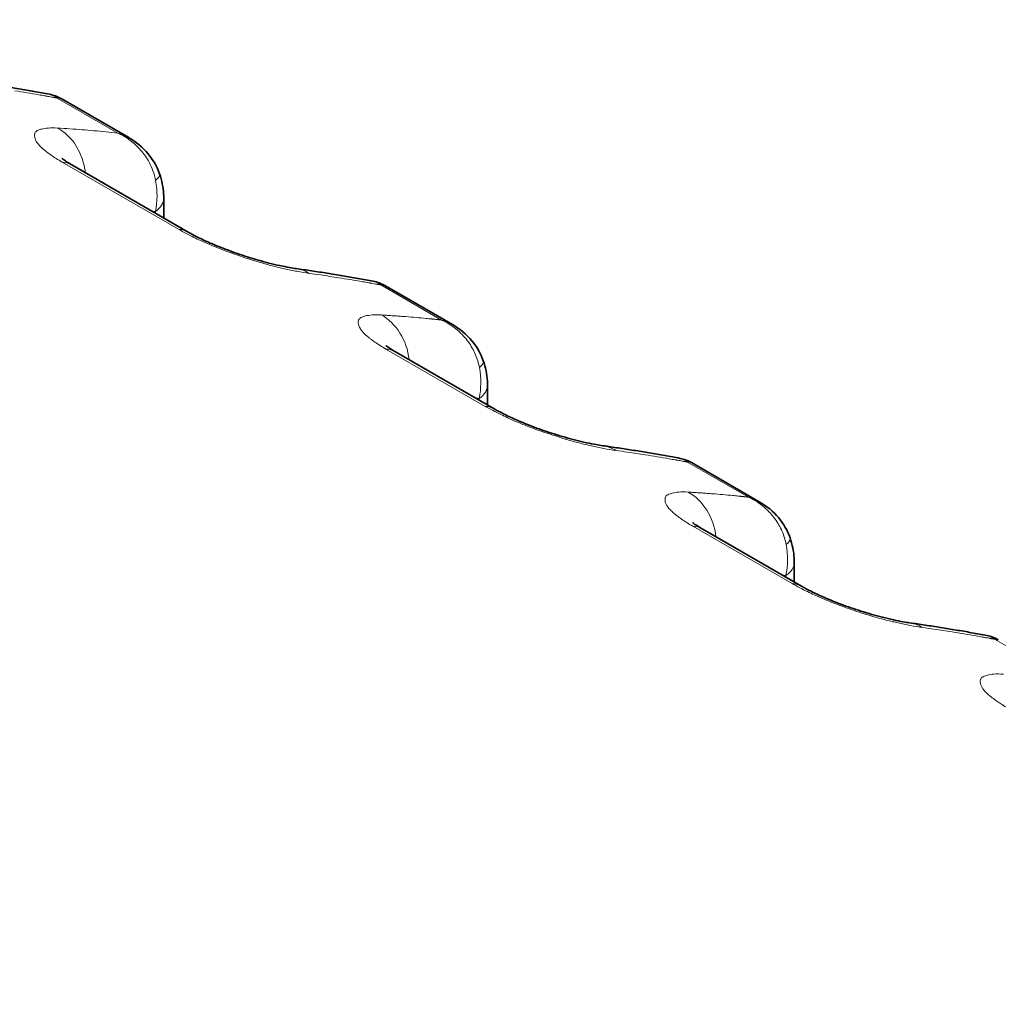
# Model space of a CAD drawing. Header units: millimetres. Extents: x 5 to 415, y 5 to 292.
# Tile 157 of 197: x 329 to 333, y 254 to 258. Entities that reach past the tile are written whole.
import ezdxf

# ---------------------------------------------------------------- set-up
doc = ezdxf.new("R2010")
doc.units = ezdxf.units.MM
doc.layers.add('Sichtbar (ISO)', color=7, linetype='Continuous', lineweight=35)
doc.layers.add('Sichtbar schmal (ISO)', color=7, linetype='Continuous', lineweight=18)

msp = doc.modelspace()

# ---------------------------------------------------------------- linework, layer by layer
at = {"layer": 'Sichtbar (ISO)'}
for p, q in [((329.27747657, 257.48078742), (328.99554175, 257.64356256)), ((329.52446703, 257.08790366), (329.04003289, 257.36759184)), ((329.42345042, 257.228688), (329.42345042, 257.14622563)), ((330.6255736, 256.70246323), (330.3436249, 256.86524639)), ((330.80183796, 256.35041321), (330.38811449, 256.58927657)), ((330.77153202, 256.45037273), (330.77153202, 256.36791035)), ((331.90294452, 255.96497279), (331.62099582, 256.12775594)), ((332.07920888, 255.61292277), (331.66548541, 255.85178612)), ((332.04890294, 255.71288229), (332.04890294, 255.63041991))]:
    msp.add_line(p, q, dxfattribs=at)
for centre, start_param, end_param in [((328.91503289, 257.15108549), 0, 0.0003776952), ((329.39946703, 256.87139731), 6.2827988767, 6.2831853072), ((330.26311449, 256.37277022), 0, 0.0003776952), ((330.67683796, 256.13390686), 6.2827988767, 6.2831853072), ((331.54048541, 255.63527977), 0, 0.0003776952), ((331.95420888, 255.39641641), 6.2827988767, 6.2831853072)]:
    msp.add_ellipse(centre, major_axis=(0.125, 0.21650635), ratio=0.5773502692, start_param=start_param, end_param=end_param, dxfattribs=at)
for points, knots in [([(332.76795069, 250.99068174), (327.60142395, 253.97358677), (322.43487181, 256.95647702), (312.10176751, 262.92225752), (306.93521537, 265.90514776), (301.76866322, 268.88803801)], [-8.7679091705, -8.7679091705, -8.7679091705, -8.7679091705, -4.3839586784, -4.3839586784, -0.0000081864, -0.0000081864, -0.0000081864, -0.0000081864]), ([(332.87417272, 251.0538001), (330.29087716, 252.54526748), (327.70758873, 254.03673918), (322.54101186, 257.01968259), (319.95772342, 258.5111543), (317.37443498, 260.002626)], [0.0000050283, 0.0000050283, 0.0000050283, 0.0000050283, 2.1920048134, 2.1920048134, 4.3840045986, 4.3840045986, 4.3840045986, 4.3840045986]), ([(328.62608894, 257.71397771), (328.64771353, 257.71094337), (328.66929979, 257.70781375), (328.71239591, 257.7013638), (328.73390577, 257.69804347), (328.77684681, 257.69121232), (328.798278, 257.68770151), (328.8410607, 257.68048944), (328.86241221, 257.6767882), (328.90503458, 257.66919535), (328.92630543, 257.66530375), (328.94753545, 257.66131701)], [0.530186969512, 0.530186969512, 0.530186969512, 0.530186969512, 0.536687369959, 0.536687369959, 0.543188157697, 0.543188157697, 0.549688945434, 0.549688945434, 0.556189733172, 0.556189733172, 0.562690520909, 0.562690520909, 0.562690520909, 0.562690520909]), ([(329.277578, 257.48072878), (329.30790182, 257.46319689), (329.3357724, 257.44035191), (329.37884261, 257.38912386), (329.39549107, 257.36062553), (329.40591622, 257.33038804)], [0, 0, 0, 0, 0.021167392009, 0.021167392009, 0.040461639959, 0.040461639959, 0.040461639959, 0.040461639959]), ([(328.99957915, 257.39441693), (328.99957915, 257.39441693), (329.00041081, 257.39367243), (329.00432413, 257.3905668), (329.0082916, 257.38760203), (329.01980248, 257.37979924), (329.02797844, 257.37462315), (329.03818642, 257.36865978), (329.03908055, 257.36814087), (329.03998567, 257.36761909)], [0.045657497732, 0.045657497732, 0.045657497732, 0.045657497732, 0.051319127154, 0.051319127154, 0.05948581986, 0.05948581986, 0.068998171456, 0.068998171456, 0.069898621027, 0.069898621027, 0.069898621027, 0.069898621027]), ([(329.40591623, 257.330388), (329.41545729, 257.30271434), (329.4212776, 257.27390492), (329.42328064, 257.24001418), (329.42345042, 257.23434167), (329.42345042, 257.22868799)], [0, 0, 0, 0, 0.017754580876, 0.017754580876, 0.021328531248, 0.021328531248, 0.021328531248, 0.021328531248]), ([(329.52451533, 257.08787575), (329.53578453, 257.08135942), (329.54924024, 257.07413362), (329.58018157, 257.05863053), (329.59836308, 257.05015146), (329.6399517, 257.03201143), (329.66409705, 257.02227868), (329.71591006, 257.00284344), (329.74412292, 256.99315082), (329.80260077, 256.9746272), (329.83317472, 256.96594913), (329.89288656, 256.95074134), (329.92215196, 256.94443385), (329.95662933, 256.93829529), (329.96584334, 256.93682994), (329.97417037, 256.93566124)], [0, 0, 0, 0, 0.01121291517, 0.01121291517, 0.02397808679, 0.02397808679, 0.0394077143, 0.0394077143, 0.0571825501, 0.0571825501, 0.07772431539, 0.07772431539, 0.10086043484, 0.10086043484, 0.1102011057, 0.1102011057, 0.1102011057, 0.1102011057]), ([(329.97417054, 256.93566244), (329.9957981, 256.93262767), (330.0173873, 256.92949761), (330.06048931, 256.92304673), (330.0820021, 256.91972591), (330.12494898, 256.91289372), (330.14638308, 256.90938236), (330.18917157, 256.90216915), (330.21052597, 256.89846731), (330.25315409, 256.89087321), (330.27442781, 256.88698096), (330.29566068, 256.88299354)], [0.530186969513, 0.530186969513, 0.530186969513, 0.530186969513, 0.536688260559, 0.536688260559, 0.543189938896, 0.543189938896, 0.549691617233, 0.549691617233, 0.55619329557, 0.55619329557, 0.562694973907, 0.562694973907, 0.562694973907, 0.562694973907]), ([(330.62569627, 256.70239189), (330.65606773, 256.6848263), (330.6839799, 256.66192962), (330.72700894, 256.6106688), (330.74360932, 256.58221863), (330.75401012, 256.55203709)], [0, 0, 0, 0, 0.02120295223, 0.02120295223, 0.040460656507, 0.040460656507, 0.040460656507, 0.040460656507]), ([(330.34766075, 256.61610166), (330.34766075, 256.61610166), (330.34849241, 256.61535716), (330.35240573, 256.61225153), (330.3563732, 256.60928675), (330.36788408, 256.60148396), (330.37606004, 256.59630787), (330.38626802, 256.5903445), (330.38716215, 256.58982559), (330.38806727, 256.58930381)], [0.045657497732, 0.045657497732, 0.045657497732, 0.045657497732, 0.051319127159, 0.051319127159, 0.059485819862, 0.059485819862, 0.068998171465, 0.068998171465, 0.069898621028, 0.069898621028, 0.069898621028, 0.069898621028]), ([(330.75401001, 256.55203739), (330.76353797, 256.52439154), (330.76935242, 256.49561292), (330.77136105, 256.46173464), (330.77153199, 256.45604445), (330.77153202, 256.450373)], [0, 0, 0, 0, 0.017736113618, 0.017736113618, 0.021321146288, 0.021321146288, 0.021321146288, 0.021321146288]), ([(330.80188625, 256.35038531), (330.81315545, 256.34386897), (330.82661117, 256.33664317), (330.8575525, 256.32114008), (330.87573401, 256.31266101), (330.91732262, 256.29452098), (330.94146797, 256.28478823), (330.99328099, 256.265353), (331.02149384, 256.25566038), (331.0799717, 256.23713675), (331.11054565, 256.22845869), (331.17025748, 256.21325089), (331.19952288, 256.2069434), (331.23400025, 256.20080484), (331.24321427, 256.19933949), (331.2515413, 256.1981708)], [0, 0, 0, 0, 0.01121291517, 0.01121291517, 0.02397808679, 0.02397808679, 0.0394077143, 0.0394077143, 0.05718255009, 0.05718255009, 0.07772431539, 0.07772431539, 0.10086043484, 0.10086043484, 0.1102011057, 0.1102011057, 0.1102011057, 0.1102011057]), ([(331.25154146, 256.19817199), (331.27316902, 256.19513723), (331.29475823, 256.19200716), (331.33786023, 256.18555629), (331.35937302, 256.18223546), (331.40231991, 256.17540327), (331.423754, 256.17189191), (331.4665425, 256.1646787), (331.4878969, 256.16097686), (331.53052502, 256.15338277), (331.55179873, 256.14949051), (331.5730316, 256.14550309)], [0.530186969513, 0.530186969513, 0.530186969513, 0.530186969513, 0.536688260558, 0.536688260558, 0.543189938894, 0.543189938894, 0.549691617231, 0.549691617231, 0.556193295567, 0.556193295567, 0.562694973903, 0.562694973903, 0.562694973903, 0.562694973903]), ([(331.90306719, 255.96490145), (331.93343865, 255.94733586), (331.96135082, 255.92443917), (332.00437987, 255.87317835), (332.02098025, 255.84472818), (332.03138104, 255.81454664)], [0, 0, 0, 0, 0.02120295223, 0.02120295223, 0.040460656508, 0.040460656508, 0.040460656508, 0.040460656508]), ([(331.62503167, 255.87861121), (331.62503167, 255.87861121), (331.62586333, 255.87786671), (331.62977666, 255.87476108), (331.63374413, 255.8717963), (331.645255, 255.86399352), (331.65343096, 255.85881742), (331.66363894, 255.85285406), (331.66453308, 255.85233514), (331.66543819, 255.85181336)], [0.045657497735, 0.045657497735, 0.045657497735, 0.045657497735, 0.051319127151, 0.051319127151, 0.059485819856, 0.059485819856, 0.06899817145, 0.06899817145, 0.069898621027, 0.069898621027, 0.069898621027, 0.069898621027]), ([(332.03138094, 255.81454695), (332.04090889, 255.7869011), (332.04672334, 255.75812248), (332.04873197, 255.72424419), (332.04890291, 255.718554), (332.04890294, 255.71288256)], [0, 0, 0, 0, 0.017736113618, 0.017736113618, 0.021321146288, 0.021321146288, 0.021321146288, 0.021321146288]), ([(332.07925718, 255.61289486), (332.09052638, 255.60637852), (332.10398209, 255.59915273), (332.13492342, 255.58364964), (332.15310493, 255.57517057), (332.19469354, 255.55703053), (332.2188389, 255.54729779), (332.27065191, 255.52786255), (332.29886476, 255.51816993), (332.35734262, 255.49964631), (332.38791657, 255.49096824), (332.44762841, 255.47576044), (332.47689381, 255.46945295), (332.51137118, 255.46331439), (332.52058519, 255.46184905), (332.52891222, 255.46068035)], [0, 0, 0, 0, 0.01121291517, 0.01121291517, 0.02397808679, 0.02397808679, 0.0394077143, 0.0394077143, 0.05718255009, 0.05718255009, 0.07772431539, 0.07772431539, 0.10086043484, 0.10086043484, 0.1102011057, 0.1102011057, 0.1102011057, 0.1102011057]), ([(332.52891239, 255.46068154), (332.55053995, 255.45764678), (332.57212915, 255.45451672), (332.61523116, 255.44806584), (332.63674395, 255.44474501), (332.67969083, 255.43791282), (332.70112493, 255.43440146), (332.74391342, 255.42718826), (332.76526782, 255.42348641), (332.80789594, 255.41589232), (332.82916965, 255.41200006), (332.85040253, 255.40801264)], [0.530186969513, 0.530186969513, 0.530186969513, 0.530186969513, 0.536688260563, 0.536688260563, 0.543189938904, 0.543189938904, 0.549691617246, 0.549691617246, 0.556193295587, 0.556193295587, 0.562694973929, 0.562694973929, 0.562694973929, 0.562694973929])]:
    msp.add_open_spline(points, degree=3, knots=knots, dxfattribs=at)
for points in [[(328.9475323, 257.66131917), (328.96429321, 257.65817153), (328.98075231, 257.6520846), (328.99552673, 257.64357077)], [(328.99554081, 257.64356171), (328.99553587, 257.64356457), (328.99553093, 257.64356742), (328.99552598, 257.64357027)], [(329.27747655, 257.48078739), (329.27751038, 257.48076786), (329.27754419, 257.48074832), (329.277578, 257.48072878)], [(330.29566056, 256.88299481), (330.29567012, 256.88299301), (330.29567968, 256.88299121), (330.29568925, 256.88298941)], [(330.2956892, 256.88298974), (330.31242449, 256.8798382), (330.32885705, 256.87375626), (330.34361012, 256.86525446)], [(330.34362396, 256.86524556), (330.3436191, 256.86524836), (330.34361424, 256.86525117), (330.34360937, 256.86525397)], [(330.62557232, 256.70246244), (330.62561329, 256.70243878), (330.62565425, 256.70241512), (330.62569519, 256.70239144)], [(331.57303148, 256.14550437), (331.57304104, 256.14550257), (331.57305061, 256.14550077), (331.57306017, 256.14549897)], [(331.57306013, 256.14549929), (331.58979542, 256.14234776), (331.60622797, 256.13626581), (331.62098104, 256.12776402)], [(331.62099488, 256.12775511), (331.62099002, 256.12775792), (331.62098516, 256.12776072), (331.6209803, 256.12776352)], [(331.90294325, 255.96497199), (331.90298422, 255.96494834), (331.90302517, 255.96492467), (331.90306611, 255.96490099)], [(332.85040241, 255.40801392), (332.85041197, 255.40801212), (332.85042153, 255.40801032), (332.8504311, 255.40800852)], [(332.85043105, 255.40800884), (332.86716634, 255.40485731), (332.8835989, 255.39877536), (332.89835196, 255.39027357)], [(332.89836581, 255.39026466), (332.89836095, 255.39026747), (332.89835609, 255.39027027), (332.89835122, 255.39027308)]]:
    msp.add_open_spline(points, degree=3, dxfattribs=at)
at = {"layer": 'Sichtbar schmal (ISO)'}
for p, q in [((328.90968644, 257.65822681), (328.90968702, 257.658227)), ((328.94087778, 257.65272122), (328.94532165, 257.651926)), ((328.9793981, 257.64574949), (329.23208297, 257.49985765)), ((328.99707172, 257.51102084), (328.99707175, 257.5110193)), ((329.00026232, 257.37912577), (329.48469647, 257.09943759)), ((329.3590663, 257.38426072), (329.3590827, 257.38421737)), ((329.38835714, 257.16648674), (329.38835714, 257.17302104)), ((330.28895456, 256.87440682), (330.2933974, 256.87361179)), ((330.32748674, 256.86743319), (330.58032124, 256.72146004)), ((330.34515149, 256.73270681), (330.34515153, 256.73270526)), ((330.34834392, 256.6008105), (330.76206739, 256.36194714)), ((330.70700365, 256.60619349), (330.707006, 256.60618729)), ((330.73643874, 256.38817147), (330.73643874, 256.39470576)), ((331.56632549, 256.13691637), (331.57076832, 256.13612134)), ((331.60485766, 256.12994275), (331.85769217, 255.98396959)), ((331.62252242, 255.99521636), (331.62252246, 255.99521481)), ((331.62571485, 255.86332005), (332.03943831, 255.6244567)), ((331.98437457, 255.86870305), (331.98437693, 255.86869684)), ((332.01380967, 255.65068102), (332.01380966, 255.65721532)), ((332.84369641, 255.39942592), (332.84813924, 255.3986309)), ((332.88222858, 255.3924523), (333.17041843, 255.22606673))]:
    msp.add_line(p, q, dxfattribs=at)
for centre, major_axis, ratio, start_param, end_param in [((322.93785019, 244.46953139), (8.40335936, 12.21295614), 0.625471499, 0.2800170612, 0.2902988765), ((322.93784087, 244.4695378), (8.40335899, 12.2129556), 0.625471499, 0.2773268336, 0.2800170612), ((322.93781889, 244.46955293), (8.4033581, 12.21295431), 0.625471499, 0.2760620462, 0.2767409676), ((322.93780958, 244.46955933), (8.40335772, 12.21295376), 0.625471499, 0.2743440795, 0.275600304), ((322.93770286, 244.46963277), (8.40335338, 12.21294744), 0.625471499, 0.2720492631, 0.2728823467), ((324.16200873, 243.76112701), (6.46392812, 13.34292372), 0.5248348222, 0.2027425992, 0.2152198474), ((328.8914598, 257.29313268), (0.01410724, 0.24960165), 0.8315663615, 4.9257870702, 5.9046697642), ((324.16206455, 243.76109997), (6.46392668, 13.34292075), 0.5248348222, 0.1968129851, 0.2027425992), ((324.16211876, 243.76107371), (6.46392528, 13.34291785), 0.5248348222, 0.1844449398, 0.1968129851), ((328.91503289, 257.15108549), (0.125, 0.21650635), 0.5773502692, 0.0003776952, 0.2823133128), ((329.2641364, 257.28141383), (-0.14177776, -0.04898018), 0.260071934, 3.6919045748, 3.6919391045), ((329.20247548, 257.26489465), (0.04448232, -0.25048607), 0.7496246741, 1.0663515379, 1.5859825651), ((329.2641364, 257.28141383), (0.14177776, 0.04898018), 0.260071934, 5.7008074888, 6.2830236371), ((329.27345042, 257.228688), (0.15, 0), 0.5773502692, 5.5850542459, 6.2831852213), ((324.34488968, 243.67253104), (6.35504338, 13.11816243), 0.5248348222, 0.1770023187, 0.1788172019), ((329.39946703, 256.87139731), (0.125, 0.21650635), 0.5773502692, 0, 0.2823133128), ((329.93942733, 256.68808839), (0.03473935, 0.24757459), 0.7447435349, 5.9720300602, 6.2831643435), ((330.03072641, 256.89662854), (0.36032308, -0.05080178), 0.0516354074, 1.4498595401, 1.5830133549), ((324.28600789, 243.69116376), (8.40336233, 12.21296061), 0.6254715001, 0.2902988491, 0.2979365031), ((324.28593185, 243.69121608), (8.40335929, 12.21295619), 0.6254715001, 0.2800185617, 0.2902988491), ((324.28592253, 243.69122249), (8.40335892, 12.21295565), 0.6254715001, 0.2773273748, 0.2800185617), ((324.28590051, 243.69123764), (8.40335803, 12.21295436), 0.6254715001, 0.2760625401, 0.2767414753), ((324.2858912, 243.69124405), (8.40335765, 12.21295381), 0.6254715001, 0.2743444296, 0.2756009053), ((324.2857845, 243.69131746), (8.40335331, 12.21294749), 0.6254715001, 0.2720486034, 0.2728827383), ((325.51008239, 242.98281559), (6.4639281, 13.34292426), 0.5248348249, 0.2140982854, 0.2152198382), ((330.2395414, 256.5148174), (0.01410724, 0.24960165), 0.8315663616, 4.9257870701, 5.9047126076), ((325.51008537, 242.98281414), (6.46392802, 13.3429241), 0.5248348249, 0.2121682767, 0.2140982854), ((325.51009005, 242.98281188), (6.4639279, 13.34292386), 0.5248348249, 0.2110599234, 0.2121682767), ((325.51018332, 242.98276669), (6.46392549, 13.34291889), 0.5248348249, 0.1924160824, 0.2026967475), ((325.51019449, 242.98276128), (6.4639252, 13.34291829), 0.5248348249, 0.1896999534, 0.1924160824), ((325.51023184, 242.98274318), (6.46392423, 13.34291628), 0.5248348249, 0.1867482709, 0.187982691), ((325.5102802, 242.98271976), (6.46392296, 13.34291367), 0.5248348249, 0.1848955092, 0.1854554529), ((330.26311449, 256.37277022), (0.125, 0.21650635), 0.5773502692, 0.0003776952, 0.2823133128), ((330.54902891, 256.48681585), (0.04543975, -0.25145088), 0.7520821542, 1.0642537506, 1.5815790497), ((330.61219641, 256.503161), (0.14181358, 0.04887648), 0.2601609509, 5.7010306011, 6.2831748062), ((330.62153202, 256.45037273), (0.15, 0), 0.5773502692, 5.5850542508, 6.283188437), ((325.69297145, 242.89421569), (6.35504315, 13.11816254), 0.5248348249, 0.1770023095, 0.1788171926), ((330.67683796, 256.13390686), (0.125, 0.21650635), 0.5773502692, 0, 0.2823133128), ((331.21679825, 255.95059794), (0.03473935, 0.24757459), 0.7447435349, 5.9720300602, 6.2831643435), ((331.3081068, 256.15914423), (0.36025183, -0.05079218), 0.0516252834, 1.4498591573, 1.5830392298), ((325.56337879, 242.95367333), (8.40336237, 12.21296059), 0.6254714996, 0.2902988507, 0.2979365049), ((325.56330275, 242.95372565), (8.40335933, 12.21295617), 0.6254714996, 0.2800185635, 0.2902988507), ((325.56329343, 242.95373206), (8.40335895, 12.21295562), 0.6254714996, 0.2773273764, 0.2800185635), ((325.56327142, 242.9537472), (8.40335806, 12.21295433), 0.6254714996, 0.2760625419, 0.2767414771), ((325.5632621, 242.95375362), (8.40335769, 12.21295378), 0.6254714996, 0.2743444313, 0.2756009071), ((325.56315541, 242.95382703), (8.40335334, 12.21294747), 0.6254714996, 0.2720486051, 0.27288274), ((326.78745331, 242.24532514), (6.4639281, 13.34292426), 0.5248348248, 0.2140982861, 0.2152198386), ((331.51691233, 255.77732696), (0.01410724, 0.24960165), 0.8315663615, 4.9257870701, 5.9047126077), ((326.78745629, 242.2453237), (6.46392803, 13.3429241), 0.5248348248, 0.2121682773, 0.2140982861), ((326.78746097, 242.24532143), (6.46392791, 13.34292385), 0.5248348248, 0.2110599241, 0.2121682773), ((326.78755424, 242.24527625), (6.4639255, 13.34291888), 0.5248348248, 0.1924160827, 0.2026967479), ((326.7875654, 242.24527084), (6.46392521, 13.34291828), 0.5248348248, 0.1896999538, 0.1924160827), ((326.78760276, 242.24525274), (6.46392424, 13.34291628), 0.5248348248, 0.1867482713, 0.1879826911), ((326.78765112, 242.24522932), (6.46392297, 13.34291366), 0.5248348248, 0.1848955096, 0.1854554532), ((331.54048541, 255.63527977), (0.125, 0.21650635), 0.5773502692, 0.0003776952, 0.2823133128), ((331.82639982, 255.74932541), (0.04543976, -0.25145089), 0.7520821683, 1.0642537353, 1.5815790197), ((331.88956733, 255.76567055), (0.14181358, 0.04887648), 0.2601609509, 5.7010306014, 6.2831748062), ((331.89890294, 255.71288229), (0.15, 0), 0.5773502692, 5.5850542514, 6.283188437), ((326.97034237, 242.15672524), (6.35504316, 13.11816253), 0.5248348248, 0.1770023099, 0.178817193), ((331.95420888, 255.39641641), (0.125, 0.21650635), 0.5773502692, 0, 0.2823133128), ((332.49416918, 255.21310749), (0.03473935, 0.24757459), 0.7447435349, 5.9720300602, 6.2831643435), ((332.58548474, 255.42165943), (0.36018859, -0.05078359), 0.0516162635, 1.4498549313, 1.5830583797), ((326.84074972, 242.21618288), (8.40336236, 12.21296059), 0.6254714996, 0.2902988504, 0.2979365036), ((326.84067368, 242.2162352), (8.40335932, 12.21295617), 0.6254714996, 0.2800185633, 0.2902988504), ((326.84066436, 242.21624161), (8.40335895, 12.21295563), 0.6254714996, 0.2773273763, 0.2800185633), ((326.84064234, 242.21625676), (8.40335806, 12.21295434), 0.6254714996, 0.2760625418, 0.276741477), ((326.84063303, 242.21626317), (8.40335768, 12.21295379), 0.6254714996, 0.2743444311, 0.2756009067), ((326.84052633, 242.21633658), (8.40335334, 12.21294747), 0.6254714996, 0.2720486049, 0.2728827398)]:
    msp.add_ellipse(centre, major_axis=major_axis, ratio=ratio, start_param=start_param, end_param=end_param, dxfattribs=at)
for points, knots in [([(328.92871087, 257.6548792), (328.92934257, 257.65477152), (328.92996039, 257.65466458), (328.93058782, 257.65455397), (328.93121524, 257.65444336), (328.93185227, 257.65432908), (328.93247877, 257.65421773), (328.93310527, 257.65410637), (328.93372124, 257.65399793), (328.9343334, 257.65389022)], [0, 0, 0, 0, 0.33333333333, 0.33333333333, 0.33333333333, 0.66666666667, 0.66666666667, 0.66666666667, 0.99999936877, 0.99999936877, 0.99999936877, 0.99999936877]), ([(328.94753572, 257.66131853), (328.95246557, 257.66039245), (328.96369975, 257.65690615), (328.97389829, 257.65043681), (328.97939201, 257.64575656)], [0.72059954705, 0.72059954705, 0.72059954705, 0.72059954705, 0.83923842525, 0.99986962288, 0.99986962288, 0.99986962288, 0.99986962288]), ([(328.96396597, 257.64853148), (328.9633765, 257.64864967), (328.96273834, 257.64877364), (328.96197326, 257.64891604), (328.96120819, 257.64905844), (328.96031618, 257.64921924), (328.95953182, 257.6493603), (328.95874748, 257.64950136), (328.95807079, 257.64962272), (328.95742363, 257.6497371)], [0.00000000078, 0.00000000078, 0.00000000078, 0.00000000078, 0.33333333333, 0.33333333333, 0.33333333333, 0.66666666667, 0.66666666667, 0.66666666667, 0.99999263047, 0.99999263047, 0.99999263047, 0.99999263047]), ([(328.97139403, 257.64722301), (328.97061967, 257.64734497), (328.96981933, 257.64747927), (328.96897475, 257.64763374), (328.96813016, 257.64778821), (328.96724133, 257.64796285), (328.9663967, 257.64811699), (328.96555207, 257.64827113), (328.96475166, 257.64840477), (328.96396597, 257.64853148)], [0, 0, 0, 0, 0.3333333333, 0.3333333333, 0.3333333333, 0.6666666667, 0.6666666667, 0.6666666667, 1, 1, 1, 1]), ([(328.99552598, 257.64357027), (328.99421846, 257.64432387), (328.99282416, 257.64493259), (328.99134403, 257.64538306), (328.98781282, 257.64645776), (328.98379237, 257.64662755), (328.97940306, 257.64574861)], [0.79447692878, 0.79447692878, 0.79447692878, 0.79447692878, 0.85517326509, 0.85517326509, 0.85517326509, 0.99997985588, 0.99997985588, 0.99997985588, 0.99997985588]), ([(329.00026232, 257.37912577), (328.99168126, 257.38404007), (328.98347628, 257.38897969), (328.97573454, 257.39386545), (328.96811214, 257.39867589), (328.9609389, 257.40343382), (328.95424634, 257.40809602), (328.94738427, 257.41287632), (328.94102749, 257.41755587), (328.93515388, 257.42210098), (328.93362253, 257.42328597), (328.93212388, 257.42446189), (328.93065677, 257.42562847), (328.92617768, 257.42919006), (328.92207379, 257.43263919), (328.91829306, 257.43601213), (328.91302436, 257.44071256), (328.90837623, 257.44526791), (328.90432844, 257.44974449), (328.90023554, 257.45427097), (328.89675634, 257.45871838), (328.89402518, 257.46309847), (328.89353877, 257.46387854), (328.89307656, 257.46465625), (328.89263979, 257.46543147), (328.89065126, 257.46896088), (328.88896301, 257.47251959), (328.88772839, 257.47594503), (328.88612803, 257.48038517), (328.88530369, 257.48459509), (328.88515012, 257.48837377), (328.88500182, 257.49202265), (328.88546712, 257.49527248), (328.88612182, 257.49808195), (328.88629866, 257.49884078), (328.88652634, 257.4995531), (328.88679758, 257.50022766), (328.88847388, 257.5043967), (328.89153861, 257.50723912), (328.89647344, 257.50997323), (328.89911959, 257.5114393), (328.90235519, 257.51285314), (328.9066537, 257.51421732), (328.90930817, 257.51505974), (328.91224483, 257.51592797), (328.91556132, 257.51675675), (328.92263648, 257.51852479), (328.93147069, 257.52010637), (328.9427925, 257.52090634), (328.95337811, 257.52165429), (328.96614385, 257.52171446), (328.98125846, 257.52073036)], [0, 0, 0, 0, 0.0614003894, 0.0614003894, 0.0614003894, 0.1218542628, 0.1218542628, 0.1218542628, 0.1838394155, 0.1838394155, 0.1838394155, 0.2, 0.2, 0.2, 0.2493386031, 0.2493386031, 0.2493386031, 0.3180953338, 0.3180953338, 0.3180953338, 0.3876183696, 0.3876183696, 0.3876183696, 0.4, 0.4, 0.4, 0.4563708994, 0.4563708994, 0.4563708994, 0.5294403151, 0.5294403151, 0.5294403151, 0.6, 0.6, 0.6, 0.6190579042, 0.6190579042, 0.6190579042, 0.7368419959, 0.7368419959, 0.7368419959, 0.8, 0.8, 0.8, 0.8390020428, 0.8390020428, 0.8390020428, 0.9222061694, 0.9222061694, 0.9222061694, 1, 1, 1, 1]), ([(329.23208387, 257.49985542), (329.24740291, 257.49303616), (329.2631553, 257.48449918), (329.27989289, 257.4723987), (329.29663048, 257.46029821), (329.31408118, 257.44405972), (329.32791154, 257.42800914), (329.3417419, 257.41195856), (329.35265512, 257.39676365), (329.36333752, 257.37648763), (329.37401991, 257.35621161), (329.3838382, 257.33060383), (329.38954887, 257.30203965)], [0, 0, 0, 0, 0.25, 0.25, 0.25, 0.5, 0.5, 0.5, 0.75, 0.75, 0.75, 1, 1, 1, 1]), ([(329.23208461, 257.49985722), (329.24052394, 257.49745557), (329.24862133, 257.49459746), (329.25635946, 257.49130921), (329.26373626, 257.4881745), (329.27078617, 257.48464992), (329.27747655, 257.48078739)], [0, 0, 0, 0, 0.10706673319, 0.10706673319, 0.10706673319, 0.20913408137, 0.20913408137, 0.20913408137, 0.20913408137]), ([(330.02894435, 256.91585293), (330.01233609, 256.9181112), (329.99501708, 256.92103901), (329.9779901, 256.92428928), (329.96000558, 256.92772234), (329.94235553, 256.93151151), (329.92616314, 256.93516757), (329.91804664, 256.93700019), (329.91029456, 256.93879832), (329.90303721, 256.94049727), (329.89303291, 256.94283929), (329.88392679, 256.9450687), (329.87525676, 256.94726717), (329.85824449, 256.95158099), (329.84294988, 256.95573091), (329.82502965, 256.96104269), (329.81972709, 256.96261444), (329.81418958, 256.96429322), (329.80829752, 256.96612672), (329.79851631, 256.96917046), (329.78783649, 256.97253204), (329.77661973, 256.97614964), (329.7621855, 256.98080492), (329.74686131, 256.98588927), (329.73153441, 256.99116039), (329.71736777, 256.99603249), (329.70320586, 257.00106174), (329.6897854, 257.00595703), (329.68753549, 257.00677771), (329.6853063, 257.00759446), (329.68310123, 257.00840566), (329.67188708, 257.01253112), (329.66127017, 257.0165921), (329.65110013, 257.02060938), (329.63855042, 257.02556666), (329.62667938, 257.03045628), (329.61516329, 257.03536991), (329.60218561, 257.04090715), (329.5896509, 257.04647572), (329.57712397, 257.05226652), (329.5677651, 257.05659283), (329.55841162, 257.06101053), (329.54918695, 257.06549229), (329.53826302, 257.07079962), (329.52752015, 257.07619692), (329.51717052, 257.08160994), (329.5057687, 257.08757327), (329.49484626, 257.09355525), (329.48469647, 257.09943759)], [0, 0, 0, 0, 0.0773491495, 0.0773491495, 0.0773491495, 0.1590480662, 0.1590480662, 0.1590480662, 0.2, 0.2, 0.2, 0.2564524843, 0.2564524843, 0.2564524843, 0.3672231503, 0.3672231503, 0.3672231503, 0.4, 0.4, 0.4, 0.4544117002, 0.4544117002, 0.4544117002, 0.5244311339, 0.5244311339, 0.5244311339, 0.5891500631, 0.5891500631, 0.5891500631, 0.6, 0.6, 0.6, 0.6551786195, 0.6551786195, 0.6551786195, 0.7232684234, 0.7232684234, 0.7232684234, 0.8, 0.8, 0.8, 0.857326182, 0.857326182, 0.857326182, 0.9252122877, 0.9252122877, 0.9252122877, 1, 1, 1, 1]), ([(330.27678724, 256.87656485), (330.27741896, 256.87645717), (330.27803681, 256.87635023), (330.27866427, 256.87623962), (330.27929173, 256.876129), (330.2799288, 256.87601471), (330.28055534, 256.87590335), (330.28118187, 256.87579199), (330.28179787, 256.87568355), (330.28241005, 256.87557583)], [0, 0, 0, 0, 0.33333333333, 0.33333333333, 0.33333333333, 0.66666666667, 0.66666666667, 0.66666666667, 0.99999936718, 0.99999936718, 0.99999936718, 0.99999936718]), ([(330.29568925, 256.88298941), (330.30050495, 256.88208187), (330.30529255, 256.88062213), (330.30997225, 256.87855855), (330.31603452, 256.87588532), (330.32191397, 256.87219847), (330.32748779, 256.86743382)], [0.74725340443, 0.74725340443, 0.74725340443, 0.74725340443, 0.85735253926, 0.85735253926, 0.85735253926, 0.99997917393, 0.99997917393, 0.99997917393, 0.99997917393]), ([(330.31204396, 256.87021689), (330.31145457, 256.87033506), (330.31081646, 256.87045902), (330.31005139, 256.87060142), (330.30928632, 256.87074383), (330.30839428, 256.87090463), (330.30760991, 256.87104569), (330.30682556, 256.87118675), (330.30614891, 256.87130809), (330.30550179, 256.87142246)], [0, 0, 0, 0, 0.33333333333, 0.33333333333, 0.33333333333, 0.66666666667, 0.66666666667, 0.66666666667, 0.99999262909, 0.99999262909, 0.99999262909, 0.99999262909]), ([(330.31947178, 256.86890846), (330.3186974, 256.86903045), (330.3178971, 256.86916474), (330.31705255, 256.8693192), (330.316208, 256.86947366), (330.31531919, 256.86964829), (330.3144746, 256.86980242), (330.31363, 256.86995655), (330.31282962, 256.87009019), (330.31204396, 256.87021689)], [0, 0, 0, 0, 0.3333333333, 0.3333333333, 0.3333333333, 0.6666666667, 0.6666666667, 0.6666666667, 1, 1, 1, 1]), ([(330.34360937, 256.86525397), (330.34230227, 256.86600735), (330.3409084, 256.86661588), (330.33942866, 256.86706621), (330.33589898, 256.86814041), (330.33187993, 256.86831035), (330.32749104, 256.86743189)], [0.79451359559, 0.79451359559, 0.79451359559, 0.79451359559, 0.85521013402, 0.85521013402, 0.85521013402, 0.99999107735, 0.99999107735, 0.99999107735, 0.99999107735]), ([(330.34834392, 256.6008105), (330.33976307, 256.6057247), (330.33155808, 256.61066432), (330.32381617, 256.61555017), (330.3161939, 256.62036051), (330.3090206, 256.62511845), (330.30232787, 256.62978076), (330.29546593, 256.63456095), (330.28910912, 256.6392405), (330.28323543, 256.64378572), (330.28170316, 256.64497143), (330.28020361, 256.64614808), (330.27873566, 256.64731537), (330.27425779, 256.6508761), (330.27015488, 256.6543245), (330.26637496, 256.65769679), (330.26110643, 256.66239715), (330.25645839, 256.66695249), (330.25241063, 256.67142906), (330.24831769, 256.6759556), (330.24483841, 256.68040304), (330.24210698, 256.68478314), (330.24161888, 256.68556585), (330.24115513, 256.68634618), (330.24071699, 256.68712401), (330.23873038, 256.69065082), (330.23704359, 256.69420683), (330.23580969, 256.69762985), (330.23420916, 256.70206996), (330.23338453, 256.70627998), (330.23323094, 256.71005877), (330.23308247, 256.71371156), (330.23354917, 256.71696445), (330.23420576, 256.71977598), (330.23438217, 256.72053137), (330.23460901, 256.72124064), (330.23487904, 256.72191244), (330.23655537, 256.72608287), (330.23962137, 256.72892467), (330.24455524, 256.73165787), (330.24720404, 256.73312522), (330.25044302, 256.73454015), (330.25474702, 256.73590547), (330.25739863, 256.73674661), (330.26033163, 256.73761357), (330.26364328, 256.7384413), (330.27071769, 256.74020951), (330.27955055, 256.74179181), (330.29087072, 256.74259275), (330.30145547, 256.74334166), (330.31422036, 256.74340292), (330.32933408, 256.74241993)], [0, 0, 0, 0, 0.0614001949, 0.0614001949, 0.0614001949, 0.1218515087, 0.1218515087, 0.1218515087, 0.1838312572, 0.1838312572, 0.1838312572, 0.2, 0.2, 0.2, 0.2493212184, 0.2493212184, 0.2493212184, 0.3180661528, 0.3180661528, 0.3180661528, 0.3875783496, 0.3875783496, 0.3875783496, 0.4, 0.4, 0.4, 0.4563218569, 0.4563218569, 0.4563218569, 0.5293790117, 0.5293790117, 0.5293790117, 0.6, 0.6, 0.6, 0.6189742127, 0.6189742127, 0.6189742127, 0.7367635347, 0.7367635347, 0.7367635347, 0.8, 0.8, 0.8, 0.8389586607, 0.8389586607, 0.8389586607, 0.922182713, 0.922182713, 0.922182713, 1, 1, 1, 1]), ([(330.43201732, 256.73546986), (330.42441118, 256.73607663), (330.41679917, 256.73666451), (330.40919649, 256.73722517), (330.4015938, 256.73778583), (330.39400044, 256.73831927), (330.38638938, 256.73884033), (330.37877832, 256.73936139), (330.37114956, 256.73987008), (330.36351223, 256.74036137)], [0, 0, 0, 0, 0.3333333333, 0.3333333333, 0.3333333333, 0.6666666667, 0.6666666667, 0.6666666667, 1, 1, 1, 1]), ([(330.53767967, 256.72602359), (330.53838077, 256.72594838), (330.53910619, 256.72587155), (330.53974525, 256.72580572), (330.54038432, 256.7257399), (330.54093706, 256.72568515), (330.54176283, 256.72560114), (330.54258859, 256.72551713), (330.54368735, 256.72540379), (330.54493918, 256.72527417)], [0.00000035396, 0.00000035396, 0.00000035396, 0.00000035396, 0.33333333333, 0.33333333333, 0.33333333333, 0.66666666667, 0.66666666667, 0.66666666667, 1, 1, 1, 1]), ([(330.55161238, 256.72458249), (330.55102615, 256.72464498), (330.55039179, 256.72471193), (330.54980934, 256.72477255), (330.54922683, 256.72483318), (330.54869625, 256.72488754), (330.54791789, 256.72496767), (330.54713953, 256.7250478), (330.54611337, 256.72515365), (330.54493918, 256.72527417)], [0.00003456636, 0.00003456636, 0.00003456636, 0.00003456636, 0.33333333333, 0.33333333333, 0.33333333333, 0.66666666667, 0.66666666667, 0.66666666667, 1, 1, 1, 1]), ([(330.56833487, 256.72282453), (330.56749141, 256.72291182), (330.56615093, 256.72304567), (330.56532279, 256.72313014), (330.56449466, 256.7232146), (330.56417899, 256.72324999), (330.56363906, 256.72330957), (330.56309912, 256.72336915), (330.56233486, 256.72345282), (330.56159186, 256.72353616)], [0, 0, 0, 0, 0.3333333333, 0.3333333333, 0.3333333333, 0.6666666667, 0.6666666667, 0.6666666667, 1, 1, 1, 1]), ([(330.58032194, 256.72146019), (330.57991257, 256.72150554), (330.57948153, 256.72156379), (330.57906077, 256.7216167), (330.57864, 256.72166961), (330.57822951, 256.72171718), (330.57782119, 256.72176373), (330.57741287, 256.72181028), (330.57700671, 256.72185581), (330.57660302, 256.72190021)], [0, 0, 0, 0, 0.3333333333, 0.3333333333, 0.3333333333, 0.6666666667, 0.6666666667, 0.6666666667, 1, 1, 1, 1]), ([(330.58032316, 256.72145985), (330.59193398, 256.71816303), (330.60283827, 256.71400799), (330.61296779, 256.70912595), (330.61731453, 256.70703099), (330.62151831, 256.70480321), (330.62557232, 256.70246244)], [0.00000498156, 0.00000498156, 0.00000498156, 0.00000498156, 0.14230067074, 0.14230067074, 0.14230067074, 0.20336201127, 0.20336201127, 0.20336201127, 0.20336201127]), ([(330.58032371, 256.72146074), (330.58034527, 256.72145087), (330.59286026, 256.71572425), (330.61600181, 256.70301203), (330.6465146, 256.68015652), (330.67150794, 256.65584484), (330.69171763, 256.63090261), (330.70801433, 256.60548588), (330.72106081, 256.57932413), (330.73114855, 256.55208602), (330.73583517, 256.53326131), (330.73763968, 256.52369956)], [0.00000027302, 0.00000027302, 0.00000027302, 0.00000027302, 0.00002235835, 0.16000392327, 0.30616831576, 0.43882433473, 0.55956332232, 0.67230800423, 0.78178064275, 0.89039168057, 1, 1, 1, 1]), ([(331.30631527, 256.17836249), (331.28970701, 256.18062076), (331.27238801, 256.18354856), (331.25536102, 256.18679884), (331.23737651, 256.1902319), (331.21972645, 256.19402107), (331.20353407, 256.19767713), (331.19541756, 256.19950974), (331.18766548, 256.20130787), (331.18040813, 256.20300683), (331.17040384, 256.20534885), (331.16129772, 256.20757825), (331.15262769, 256.20977672), (331.13561541, 256.21409055), (331.1203208, 256.21824046), (331.10240058, 256.22355224), (331.09709801, 256.22512399), (331.0915605, 256.22680277), (331.08566844, 256.22863628), (331.07588723, 256.23168001), (331.06520741, 256.2350416), (331.05399065, 256.23865919), (331.03955642, 256.24331448), (331.02423223, 256.24839882), (331.00890533, 256.25366995), (330.99473869, 256.25854204), (330.98057679, 256.26357129), (330.96715632, 256.26846658), (330.96490642, 256.26928726), (330.96267722, 256.27010401), (330.96047215, 256.27091522), (330.949258, 256.27504068), (330.93864109, 256.27910165), (330.92847105, 256.28311893), (330.91592134, 256.28807621), (330.90405031, 256.29296584), (330.89253421, 256.29787946), (330.87955653, 256.3034167), (330.86702182, 256.30898527), (330.8544949, 256.31477607), (330.84513602, 256.31910238), (330.83578255, 256.32352008), (330.82655787, 256.32800184), (330.81563394, 256.33330917), (330.80489108, 256.33870647), (330.79454145, 256.34411949), (330.78313962, 256.35008282), (330.77221719, 256.3560648), (330.76206739, 256.36194714)], [0, 0, 0, 0, 0.0773491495, 0.0773491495, 0.0773491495, 0.1590480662, 0.1590480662, 0.1590480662, 0.2, 0.2, 0.2, 0.2564524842, 0.2564524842, 0.2564524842, 0.3672231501, 0.3672231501, 0.3672231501, 0.4, 0.4, 0.4, 0.4544117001, 0.4544117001, 0.4544117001, 0.5244311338, 0.5244311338, 0.5244311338, 0.5891500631, 0.5891500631, 0.5891500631, 0.6, 0.6, 0.6, 0.6551786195, 0.6551786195, 0.6551786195, 0.7232684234, 0.7232684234, 0.7232684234, 0.8, 0.8, 0.8, 0.857326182, 0.857326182, 0.857326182, 0.9252122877, 0.9252122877, 0.9252122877, 1, 1, 1, 1]), ([(331.55415816, 256.1390744), (331.55478989, 256.13896673), (331.55540774, 256.13885978), (331.5560352, 256.13874917), (331.55666266, 256.13863855), (331.55729973, 256.13852427), (331.55792626, 256.1384129), (331.5585528, 256.13830154), (331.55916879, 256.1381931), (331.55978097, 256.13808539)], [0, 0, 0, 0, 0.33333333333, 0.33333333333, 0.33333333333, 0.66666666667, 0.66666666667, 0.66666666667, 0.99999936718, 0.99999936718, 0.99999936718, 0.99999936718]), ([(331.57306017, 256.14549897), (331.57787588, 256.14459142), (331.58266348, 256.14313168), (331.58734318, 256.14106811), (331.59340544, 256.13839487), (331.59928489, 256.13470802), (331.60485871, 256.12994337)], [0.747253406, 0.747253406, 0.747253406, 0.747253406, 0.8573525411, 0.8573525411, 0.8573525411, 0.99997917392, 0.99997917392, 0.99997917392, 0.99997917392]), ([(331.58941489, 256.13272644), (331.58882549, 256.13284462), (331.58818739, 256.13296857), (331.58742232, 256.13311098), (331.58665725, 256.13325338), (331.5857652, 256.13341419), (331.58498084, 256.13355524), (331.58419649, 256.1336963), (331.58351984, 256.13381764), (331.58287272, 256.13393202)], [0.00000000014, 0.00000000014, 0.00000000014, 0.00000000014, 0.33333333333, 0.33333333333, 0.33333333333, 0.66666666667, 0.66666666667, 0.66666666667, 0.99999262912, 0.99999262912, 0.99999262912, 0.99999262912]), ([(331.5968427, 256.13141802), (331.59606833, 256.13154), (331.59526803, 256.13167429), (331.59442347, 256.13182875), (331.59357892, 256.13198321), (331.59269011, 256.13215784), (331.59184552, 256.13231198), (331.59100093, 256.13246611), (331.59020054, 256.13259974), (331.58941489, 256.13272644)], [0, 0, 0, 0, 0.3333333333, 0.3333333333, 0.3333333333, 0.6666666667, 0.6666666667, 0.6666666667, 1, 1, 1, 1]), ([(331.6209803, 256.12776352), (331.61967319, 256.1285169), (331.61827933, 256.12912543), (331.61679958, 256.12957577), (331.6132699, 256.13064996), (331.60925086, 256.1308199), (331.60486197, 256.12994144)], [0.79451359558, 0.79451359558, 0.79451359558, 0.79451359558, 0.85521013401, 0.85521013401, 0.85521013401, 0.99999107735, 0.99999107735, 0.99999107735, 0.99999107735]), ([(331.62571485, 255.86332005), (331.61713399, 255.86823425), (331.608929, 255.87317387), (331.60118709, 255.87805972), (331.59356482, 255.88287007), (331.58639153, 255.887628), (331.5796988, 255.89229031), (331.57283685, 255.8970705), (331.56648004, 255.90175005), (331.56060636, 255.90629527), (331.55907408, 255.90748099), (331.55757454, 255.90865763), (331.55610658, 255.90982493), (331.55162871, 255.91338565), (331.5475258, 255.91683406), (331.54374588, 255.92020634), (331.53847735, 255.9249067), (331.53382932, 255.92946204), (331.52978156, 255.93393862), (331.52568862, 255.93846515), (331.52220934, 255.9429126), (331.5194779, 255.94729269), (331.5189898, 255.9480754), (331.51852605, 255.94885574), (331.51808791, 255.94963357), (331.5161013, 255.95316037), (331.51441451, 255.95671639), (331.51318062, 255.9601394), (331.51158008, 255.96457952), (331.51075546, 255.96878953), (331.51060186, 255.97256832), (331.51045339, 255.97622111), (331.5109201, 255.97947401), (331.51157669, 255.98228553), (331.5117531, 255.98304092), (331.51197993, 255.98375019), (331.51224997, 255.98442199), (331.51392629, 255.98859243), (331.51699229, 255.99143422), (331.52192616, 255.99416742), (331.52457496, 255.99563477), (331.52781394, 255.99704971), (331.53211795, 255.99841502), (331.53476956, 255.99925617), (331.53770255, 256.00012313), (331.54101421, 256.00095086), (331.54808861, 256.00271907), (331.55692147, 256.00430136), (331.56824165, 256.0051023), (331.57882639, 256.00585121), (331.59159128, 256.00591248), (331.606705, 256.00492948)], [0, 0, 0, 0, 0.0614001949, 0.0614001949, 0.0614001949, 0.1218515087, 0.1218515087, 0.1218515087, 0.1838312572, 0.1838312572, 0.1838312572, 0.2, 0.2, 0.2, 0.2493212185, 0.2493212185, 0.2493212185, 0.3180661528, 0.3180661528, 0.3180661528, 0.3875783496, 0.3875783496, 0.3875783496, 0.4, 0.4, 0.4, 0.456321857, 0.456321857, 0.456321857, 0.5293790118, 0.5293790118, 0.5293790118, 0.6, 0.6, 0.6, 0.6189742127, 0.6189742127, 0.6189742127, 0.7367635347, 0.7367635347, 0.7367635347, 0.8, 0.8, 0.8, 0.8389586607, 0.8389586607, 0.8389586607, 0.922182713, 0.922182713, 0.922182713, 1, 1, 1, 1]), ([(331.70938825, 255.99797941), (331.7017821, 255.99858618), (331.69417009, 255.99917407), (331.68656741, 255.99973472), (331.67896473, 256.00029538), (331.67137137, 256.00082882), (331.66376031, 256.00134988), (331.65614925, 256.00187095), (331.64852048, 256.00237963), (331.64088315, 256.00287092)], [0, 0, 0, 0, 0.3333333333, 0.3333333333, 0.3333333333, 0.6666666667, 0.6666666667, 0.6666666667, 1, 1, 1, 1]), ([(331.81505059, 255.98853314), (331.8157517, 255.98845794), (331.81647711, 255.9883811), (331.81711618, 255.98831528), (331.81775525, 255.98824945), (331.81830799, 255.9881947), (331.81913375, 255.98811069), (331.81995952, 255.98802668), (331.82105827, 255.98791334), (331.8223101, 255.98778373)], [0.00000035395, 0.00000035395, 0.00000035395, 0.00000035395, 0.33333333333, 0.33333333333, 0.33333333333, 0.66666666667, 0.66666666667, 0.66666666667, 1, 1, 1, 1]), ([(331.8289833, 255.98709204), (331.82839707, 255.98715454), (331.82776272, 255.98722148), (331.82718027, 255.9872821), (331.82659775, 255.98734273), (331.82606718, 255.98739709), (331.82528882, 255.98747722), (331.82451046, 255.98755735), (331.82348429, 255.9876632), (331.8223101, 255.98778373)], [0.00003457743, 0.00003457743, 0.00003457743, 0.00003457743, 0.33333333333, 0.33333333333, 0.33333333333, 0.66666666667, 0.66666666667, 0.66666666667, 1, 1, 1, 1]), ([(331.8457058, 255.98533408), (331.84486233, 255.98542137), (331.84352185, 255.98555523), (331.84269372, 255.98563969), (331.84186558, 255.98572415), (331.84154992, 255.98575954), (331.84100998, 255.98581912), (331.84047004, 255.98587871), (331.83970578, 255.98596237), (331.83896278, 255.98604571)], [0.00000000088, 0.00000000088, 0.00000000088, 0.00000000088, 0.33333333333, 0.33333333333, 0.33333333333, 0.66666666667, 0.66666666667, 0.66666666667, 1, 1, 1, 1]), ([(331.85769286, 255.98396974), (331.85728349, 255.98401509), (331.85685245, 255.98407335), (331.85643169, 255.98412626), (331.85601093, 255.98417917), (331.85560044, 255.98422673), (331.85519211, 255.98427328), (331.85478379, 255.98431983), (331.85437763, 255.98436536), (331.85397394, 255.98440976)], [0, 0, 0, 0, 0.3333333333, 0.3333333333, 0.3333333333, 0.6666666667, 0.6666666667, 0.6666666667, 1, 1, 1, 1]), ([(331.85769409, 255.9839694), (331.8693049, 255.98067258), (331.88020919, 255.97651754), (331.89033871, 255.97163551), (331.89468545, 255.96954054), (331.89888924, 255.96731276), (331.90294325, 255.96497199)], [0.00000498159, 0.00000498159, 0.00000498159, 0.00000498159, 0.14230067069, 0.14230067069, 0.14230067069, 0.20336201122, 0.20336201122, 0.20336201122, 0.20336201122]), ([(331.85769463, 255.98397029), (331.85771619, 255.98396043), (331.87023119, 255.9782338), (331.89337273, 255.96552158), (331.92388553, 255.94266607), (331.94887886, 255.91835439), (331.96908855, 255.89341216), (331.98538526, 255.86799544), (331.99843173, 255.84183369), (332.00851947, 255.81459557), (332.0132061, 255.79577086), (332.01501061, 255.78620912)], [0.00000027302, 0.00000027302, 0.00000027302, 0.00000027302, 0.00002235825, 0.16000392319, 0.3061683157, 0.43882433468, 0.55956332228, 0.6723080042, 0.78178064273, 0.89039168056, 1, 1, 1, 1]), ([(332.5836862, 255.44087204), (332.56707794, 255.44313031), (332.54975893, 255.44605811), (332.53273194, 255.44930839), (332.51474743, 255.45274145), (332.49709738, 255.45653062), (332.48090499, 255.46018668), (332.47278849, 255.46201929), (332.46503641, 255.46381743), (332.45777906, 255.46551638), (332.44777476, 255.4678584), (332.43866864, 255.4700878), (332.42999861, 255.47228627), (332.41298634, 255.4766001), (332.39769173, 255.48075001), (332.3797715, 255.4860618), (332.37446894, 255.48763355), (332.36893143, 255.48931233), (332.36303937, 255.49114583), (332.35325816, 255.49418956), (332.34257833, 255.49755115), (332.33136158, 255.50116875), (332.31692735, 255.50582403), (332.30160315, 255.51090838), (332.28627626, 255.5161795), (332.27210962, 255.52105159), (332.25794771, 255.52608084), (332.24452724, 255.53097614), (332.24227734, 255.53179682), (332.24004814, 255.53261357), (332.23784307, 255.53342477), (332.22662893, 255.53755023), (332.21601201, 255.5416112), (332.20584198, 255.54562849), (332.19329226, 255.55058577), (332.18142123, 255.55547539), (332.16990514, 255.56038901), (332.15692745, 255.56592626), (332.14439275, 255.57149482), (332.13186582, 255.57728563), (332.12250695, 255.58161194), (332.11315347, 255.58602963), (332.1039288, 255.59051139), (332.09300487, 255.59581873), (332.082262, 255.60121602), (332.07191237, 255.60662904), (332.06051055, 255.61259237), (332.04958811, 255.61857436), (332.03943831, 255.6244567)], [0, 0, 0, 0, 0.0773491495, 0.0773491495, 0.0773491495, 0.1590480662, 0.1590480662, 0.1590480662, 0.2, 0.2, 0.2, 0.2564524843, 0.2564524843, 0.2564524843, 0.3672231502, 0.3672231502, 0.3672231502, 0.4, 0.4, 0.4, 0.4544117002, 0.4544117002, 0.4544117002, 0.5244311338, 0.5244311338, 0.5244311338, 0.5891500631, 0.5891500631, 0.5891500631, 0.6, 0.6, 0.6, 0.6551786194, 0.6551786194, 0.6551786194, 0.7232684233, 0.7232684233, 0.7232684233, 0.8, 0.8, 0.8, 0.857326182, 0.857326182, 0.857326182, 0.9252122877, 0.9252122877, 0.9252122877, 1, 1, 1, 1]), ([(332.83152908, 255.40158395), (332.83216081, 255.40147628), (332.83277866, 255.40136934), (332.83340612, 255.40125872), (332.83403358, 255.40114811), (332.83467065, 255.40103382), (332.83529718, 255.40092246), (332.83592372, 255.40081109), (332.83653971, 255.40070265), (332.83715189, 255.40059494)], [0, 0, 0, 0, 0.33333333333, 0.33333333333, 0.33333333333, 0.66666666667, 0.66666666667, 0.66666666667, 0.99999936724, 0.99999936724, 0.99999936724, 0.99999936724]), ([(332.8504311, 255.40800852), (332.8552468, 255.40710097), (332.8600344, 255.40564123), (332.8647141, 255.40357766), (332.87077637, 255.40090442), (332.87665582, 255.39721757), (332.88222964, 255.39245292)], [0.74725339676, 0.74725339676, 0.74725339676, 0.74725339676, 0.85735253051, 0.85735253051, 0.85735253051, 0.99997917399, 0.99997917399, 0.99997917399, 0.99997917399]), ([(332.86678581, 255.395236), (332.86619642, 255.39535417), (332.86555831, 255.39547813), (332.86479324, 255.39562053), (332.86402817, 255.39576293), (332.86313613, 255.39592374), (332.86235176, 255.3960648), (332.86156741, 255.39620585), (332.86089076, 255.3963272), (332.86024364, 255.39644157)], [0, 0, 0, 0, 0.33333333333, 0.33333333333, 0.33333333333, 0.66666666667, 0.66666666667, 0.66666666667, 0.99999262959, 0.99999262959, 0.99999262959, 0.99999262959]), ([(332.87421363, 255.39392757), (332.87343925, 255.39404956), (332.87263895, 255.39418384), (332.8717944, 255.3943383), (332.87094984, 255.39449276), (332.87006104, 255.3946674), (332.86921644, 255.39482153), (332.86837185, 255.39497566), (332.86757147, 255.39510929), (332.86678581, 255.395236)], [0, 0, 0, 0, 0.3333333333, 0.3333333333, 0.3333333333, 0.6666666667, 0.6666666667, 0.6666666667, 1, 1, 1, 1]), ([(332.89835122, 255.39027308), (332.89704412, 255.39102646), (332.89565025, 255.39163498), (332.8941705, 255.39208532), (332.89064083, 255.39315951), (332.88662178, 255.39332946), (332.88223289, 255.392451)], [0.79451359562, 0.79451359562, 0.79451359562, 0.79451359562, 0.85521013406, 0.85521013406, 0.85521013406, 0.99999107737, 0.99999107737, 0.99999107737, 0.99999107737]), ([(332.93844111, 255.10541719), (332.92986026, 255.11033139), (332.92165526, 255.11527101), (332.91391335, 255.12015686), (332.90629109, 255.12496721), (332.89911779, 255.12972514), (332.89242506, 255.13438745), (332.88556312, 255.13916764), (332.87920631, 255.14384719), (332.87333262, 255.14839241), (332.87180034, 255.14957812), (332.8703008, 255.15075477), (332.86883284, 255.15192207), (332.86435498, 255.15548279), (332.86025207, 255.1589312), (332.85647215, 255.16230348), (332.85120362, 255.16700384), (332.84655558, 255.17155918), (332.84250782, 255.17603576), (332.83841488, 255.18056229), (332.8349356, 255.18500973), (332.83220417, 255.18938983), (332.83171606, 255.19017254), (332.83125232, 255.19095288), (332.83081417, 255.1917307), (332.82882757, 255.19525751), (332.82714078, 255.19881353), (332.82590688, 255.20223654), (332.82430635, 255.20667666), (332.82348172, 255.21088667), (332.82332813, 255.21466546), (332.82317966, 255.21831825), (332.82364636, 255.22157115), (332.82430295, 255.22438267), (332.82447936, 255.22513806), (332.8247062, 255.22584733), (332.82497623, 255.22651913), (332.82665256, 255.23068957), (332.82971856, 255.23353136), (332.83465242, 255.23626456), (332.83730122, 255.23773191), (332.84054021, 255.23914685), (332.84484421, 255.24051216), (332.84749582, 255.24135331), (332.85042881, 255.24222027), (332.85374047, 255.243048), (332.86081487, 255.2448162), (332.86964774, 255.2463985), (332.88096791, 255.24719944), (332.89155266, 255.24794835), (332.90431754, 255.24800962), (332.91943126, 255.24702662)], [0, 0, 0, 0, 0.0614001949, 0.0614001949, 0.0614001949, 0.1218515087, 0.1218515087, 0.1218515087, 0.1838312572, 0.1838312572, 0.1838312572, 0.2, 0.2, 0.2, 0.2493212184, 0.2493212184, 0.2493212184, 0.3180661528, 0.3180661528, 0.3180661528, 0.3875783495, 0.3875783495, 0.3875783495, 0.4, 0.4, 0.4, 0.4563218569, 0.4563218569, 0.4563218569, 0.5293790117, 0.5293790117, 0.5293790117, 0.6, 0.6, 0.6, 0.6189742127, 0.6189742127, 0.6189742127, 0.7367635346, 0.7367635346, 0.7367635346, 0.8, 0.8, 0.8, 0.8389586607, 0.8389586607, 0.8389586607, 0.922182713, 0.922182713, 0.922182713, 1, 1, 1, 1])]:
    msp.add_open_spline(points, degree=3, knots=knots, dxfattribs=at)
for points in [[(330.57177099, 256.72241497), (330.57088311, 256.72252604), (330.56891162, 256.72273775), (330.56833447, 256.72282356)], [(331.84914192, 255.98492452), (331.84825404, 255.98503559), (331.84628255, 255.9852473), (331.8457054, 255.98533312)]]:
    msp.add_open_spline(points, degree=3, dxfattribs=at)

doc.saveas('drawing.dxf')
